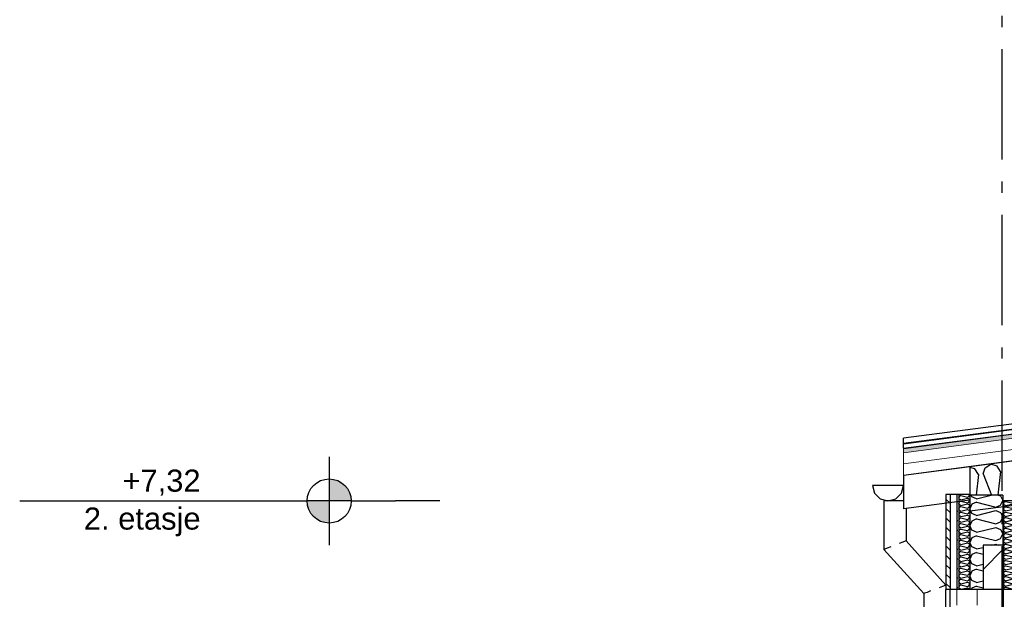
# Model space of a CAD drawing. Header units: millimetres. Extents: x -82116 to -57126, y -2070 to 13065.
# Tile 9 of 74: x -82116 to -77662, y 6875 to 9499. Entities that reach past the tile are written whole.
import ezdxf
from ezdxf.enums import TextEntityAlignment as Align

# ---------------------------------------------------------------- set-up
doc = ezdxf.new("R2010")
doc.units = ezdxf.units.MM
doc.header["$LTSCALE"] = 0.5
doc.header["$MEASUREMENT"] = 0
doc.linetypes.add('Akselinje', pattern=[1500, 1000, -200, 100, -200])
doc.linetypes.add('PLINE', pattern=[0])
for name, color, linetype in [('0(Nye konstruksjoner)', 7, 'Continuous'), ('223- Bjelker (Skravur)(Nye konstruksjoner)', 7, 'Continuous'), ('223- Bjelker(Nye konstruksjoner)', 7, 'Continuous'), ('232- Ikke-bærende yttervegger', 7, 'Continuous'), ('232- Ikke-bærende yttervegger (Skravur)', 7, 'Continuous'), ('232- Ikke-bærende yttervegger (Skravur)(Nye konstruksjoner)', 7, 'Continuous'), ('232- Ikke-bærende yttervegger(Nye konstruksjoner)', 7, 'Continuous'), ('235- Utvendig kledning og overflate (Skravur)(Nye konstruksjoner)', 7, 'Continuous'), ('235- Utvendig kledning og overflate(Nye konstruksjoner)', 7, 'Continuous'), ('261- Primærkonstruksjon (tak)', 7, 'Continuous'), ('261- Primærkonstruksjon (tak) (Skravur)', 7, 'Continuous'), ('261- Primærkonstruksjon (tak)(Nye konstruksjoner)', 7, 'Continuous'), ('262- Taktekking (Skravur)(Nye konstruksjoner)', 7, 'Continuous'), ('265- Gesimser_ takrenner og nedløp(Nye konstruksjoner)', 7, 'Continuous'), ('82-- Modullinjer', 7, 'Continuous')]:
    doc.layers.add(name, color=color, linetype=linetype)
doc.layers.add('234- Vinduer_ dører_ porter(Nye konstruksjoner)', color=7, linetype='Continuous', lineweight=0)
doc.layers.add('262- Taktekking(Nye konstruksjoner)', color=7, linetype='Continuous', lineweight=0)
doc.styles.add('GENERATED_STYLE_1', font='arial.ttf')
doc.styles.add('GENERATED_STYLE_3', font='arial.ttf')
pattern_1 = [(0, (0, 0), (0, 43.30127), [0, -25]), (0, (12.5, 21.65), (0, 43.30127), [0, -25])]

# ---------------------------------------------------------------- blocks, each defined once
blk = doc.blocks.new('*X4')
at = {"layer": '261- Primærkonstruksjon (tak) (Skravur)', "linetype": 'PLINE'}
for p, q in [((-77749.2, 7470.8), (-77723.6, 7487.4)), ((-77694.5, 7478), (-77723.6, 7487.4)), ((-77794.8, 7464.8), (-77818.2, 7472.3)), ((-77779, 7439.6), (-77794.8, 7464.8)), ((-77779, 7439.6), (-77789.6, 7347)), ((-77757.9, 7442.3), (-77749.2, 7470.8)), ((-77757.9, 7442.3), (-77720.3, 7347)), ((-77678.7, 7452.8), (-77694.5, 7478)), ((-77678.7, 7452.8), (-77690.8, 7347))]:
    blk.add_line(p, q, dxfattribs=at)
blk = doc.blocks.new('*X7')
at = {"layer": '232- Ikke-bærende yttervegger (Skravur)', "linetype": 'PLINE'}
for p, q in [((-77808.4, 7339.5), (-77811.9, 7347)), ((-77788, 7330.3), (-77808.4, 7339.5)), ((-77788, 7314.4), (-77808.4, 7305.1)), ((-77788, 7330.3), (-77721, 7347)), ((-77788, 7314.4), (-77700, 7292.4)), ((-77688.5, 7347), (-77679.7, 7343)), ((-77679.7, 7343), (-77668.2, 7322.3)), ((-77679.7, 7301.6), (-77668.2, 7322.3)), ((-77808.4, 7305.1), (-77818.2, 7284.4)), ((-77808.4, 7263.7), (-77818.2, 7284.4)), ((-77788, 7254.4), (-77808.4, 7263.7)), ((-77788, 7254.4), (-77700, 7276.4)), ((-77700, 7292.4), (-77679.7, 7301.6)), ((-77700, 7276.4), (-77679.7, 7267.2)), ((-77679.7, 7267.2), (-77668.2, 7246.4)), ((-77808.4, 7229.2), (-77818.2, 7208.5)), ((-77788, 7238.5), (-77808.4, 7229.2)), ((-77788, 7238.5), (-77700, 7216.5)), ((-77700, 7216.5), (-77679.7, 7225.7)), ((-77679.7, 7225.7), (-77668.2, 7246.4)), ((-77808.4, 7187.8), (-77818.2, 7208.5)), ((-77788, 7178.5), (-77808.4, 7187.8)), ((-77788, 7178.5), (-77700, 7200.5)), ((-77700, 7200.5), (-77679.7, 7191.3)), ((-77679.7, 7191.3), (-77668.2, 7170.6)), ((-77808.4, 7153.3), (-77818.2, 7132.6)), ((-77808.4, 7111.9), (-77818.2, 7132.6)), ((-77788, 7162.6), (-77808.4, 7153.3)), ((-77788, 7162.6), (-77700, 7140.6)), ((-77700, 7140.6), (-77679.7, 7149.8)), ((-77679.7, 7149.8), (-77668.2, 7170.6)), ((-77788, 7102.7), (-77808.4, 7111.9)), ((-77788, 7086.7), (-77808.4, 7077.5)), ((-77788, 7102.7), (-77758.2, 7110.1)), ((-77788, 7086.7), (-77758.2, 7079.2)), ((-77718.7, 7120), (-77700, 7124.7)), ((-77700, 7124.7), (-77689.8, 7120)), ((-77808.4, 7077.5), (-77818.2, 7056.7)), ((-77808.4, 7036), (-77818.2, 7056.7)), ((-77808.4, 7001.6), (-77818.2, 6980.9)), ((-77788, 7026.8), (-77808.4, 7036)), ((-77788, 7010.8), (-77808.4, 7001.6)), ((-77788, 7026.8), (-77758.2, 7034.2)), ((-77788, 7010.8), (-77758.2, 7003.4)), ((-77808.4, 6960.1), (-77818.2, 6980.9)), ((-77788, 6950.9), (-77808.4, 6960.1)), ((-77788, 6950.9), (-77758.2, 6958.4)), ((-77808.4, 6925.7), (-77811.1, 6920)), ((-77788, 6935), (-77808.4, 6925.7)), ((-77788, 6935), (-77758.2, 6927.5))]:
    blk.add_line(p, q, dxfattribs=at)
blk = doc.blocks.new('*X13')
at = {"layer": '232- Ikke-bærende yttervegger (Skravur)(Nye konstruksjoner)', "linetype": 'PLINE'}
for p, q in [((-77663, 7315.3), (-77666.2, 7308.7)), ((-77663, 7302), (-77666.2, 7308.7)), ((-77656.5, 7318.3), (-77663, 7315.3)), ((-77656.5, 7318.3), (-77628.4, 7311.2)), ((-77656.5, 7299.1), (-77628.4, 7306.1)), ((-77628.4, 7311.2), (-77621.9, 7314.2)), ((-77628.4, 7306.1), (-77621.9, 7303.2)), ((-77621.9, 7314.2), (-77618.6, 7320)), ((-77663, 7291), (-77666.2, 7284.4)), ((-77663, 7277.8), (-77666.2, 7284.4)), ((-77663, 7266.7), (-77666.2, 7260.1)), ((-77656.5, 7299.1), (-77663, 7302)), ((-77656.5, 7294), (-77663, 7291)), ((-77656.5, 7274.8), (-77663, 7277.8)), ((-77656.5, 7269.7), (-77663, 7266.7)), ((-77656.5, 7294), (-77628.4, 7286.9)), ((-77656.5, 7274.8), (-77628.4, 7281.8)), ((-77656.5, 7269.7), (-77628.4, 7262.7)), ((-77628.4, 7286.9), (-77621.9, 7289.9)), ((-77628.4, 7281.8), (-77621.9, 7278.9)), ((-77628.4, 7262.7), (-77621.9, 7265.6)), ((-77621.9, 7303.2), (-77618.2, 7296.5)), ((-77621.9, 7289.9), (-77618.2, 7296.5)), ((-77621.9, 7278.9), (-77618.2, 7272.2)), ((-77621.9, 7265.6), (-77618.2, 7272.2)), ((-77663, 7253.5), (-77666.2, 7260.1)), ((-77663, 7242.5), (-77666.2, 7235.8)), ((-77663, 7229.2), (-77666.2, 7235.8)), ((-77663, 7218.2), (-77666.2, 7211.5)), ((-77656.5, 7250.5), (-77663, 7253.5)), ((-77656.5, 7245.4), (-77663, 7242.5)), ((-77656.5, 7226.2), (-77663, 7229.2)), ((-77656.5, 7221.1), (-77663, 7218.2)), ((-77656.5, 7250.5), (-77628.4, 7257.5)), ((-77656.5, 7245.4), (-77628.4, 7238.4)), ((-77656.5, 7226.2), (-77628.4, 7233.3)), ((-77656.5, 7221.1), (-77628.4, 7214.1)), ((-77628.4, 7257.5), (-77621.9, 7254.6)), ((-77628.4, 7238.4), (-77621.9, 7241.3)), ((-77628.4, 7233.3), (-77621.9, 7230.3)), ((-77628.4, 7214.1), (-77621.9, 7217)), ((-77621.9, 7254.6), (-77618.2, 7248)), ((-77621.9, 7241.3), (-77618.2, 7248)), ((-77621.9, 7230.3), (-77618.2, 7223.7)), ((-77621.9, 7217), (-77618.2, 7223.7)), ((-77663, 7204.9), (-77666.2, 7211.5)), ((-77663, 7193.9), (-77666.2, 7187.3)), ((-77663, 7180.6), (-77666.2, 7187.3)), ((-77656.5, 7201.9), (-77663, 7204.9)), ((-77656.5, 7196.8), (-77663, 7193.9)), ((-77656.5, 7177.7), (-77663, 7180.6)), ((-77656.5, 7172.6), (-77663, 7169.6)), ((-77656.5, 7201.9), (-77628.4, 7209)), ((-77656.5, 7196.8), (-77628.4, 7189.8)), ((-77656.5, 7177.7), (-77628.4, 7184.7)), ((-77656.5, 7172.6), (-77628.4, 7165.5)), ((-77628.4, 7209), (-77621.9, 7206)), ((-77628.4, 7189.8), (-77621.9, 7192.8)), ((-77628.4, 7184.7), (-77621.9, 7181.7)), ((-77621.9, 7206), (-77618.2, 7199.4)), ((-77621.9, 7192.8), (-77618.2, 7199.4)), ((-77621.9, 7181.7), (-77618.2, 7175.1)), ((-77621.9, 7168.5), (-77618.2, 7175.1)), ((-77663, 7169.6), (-77666.2, 7163)), ((-77663, 7156.3), (-77666.2, 7163)), ((-77663, 7145.3), (-77666.2, 7138.7)), ((-77663, 7132.1), (-77666.2, 7138.7)), ((-77656.5, 7153.4), (-77663, 7156.3)), ((-77656.5, 7148.3), (-77663, 7145.3)), ((-77656.5, 7129.1), (-77663, 7132.1)), ((-77656.5, 7153.4), (-77628.4, 7160.4)), ((-77656.5, 7148.3), (-77628.4, 7141.2)), ((-77656.5, 7129.1), (-77628.4, 7136.1)), ((-77628.4, 7165.5), (-77621.9, 7168.5)), ((-77628.4, 7160.4), (-77621.9, 7157.5)), ((-77628.4, 7141.2), (-77621.9, 7144.2)), ((-77628.4, 7136.1), (-77621.9, 7133.2)), ((-77621.9, 7157.5), (-77618.2, 7150.8)), ((-77621.9, 7144.2), (-77618.2, 7150.8)), ((-77621.9, 7133.2), (-77618.2, 7126.6)), ((-77663, 7121), (-77666.2, 7114.4)), ((-77663, 7107.8), (-77666.2, 7114.4)), ((-77663, 7096.8), (-77666.2, 7090.1)), ((-77663, 7083.5), (-77666.2, 7090.1)), ((-77656.5, 7124), (-77663, 7121)), ((-77656.5, 7104.8), (-77663, 7107.8)), ((-77656.5, 7099.7), (-77663, 7096.8)), ((-77656.5, 7080.5), (-77663, 7083.5)), ((-77656.5, 7124), (-77628.4, 7117)), ((-77656.5, 7104.8), (-77628.4, 7111.9)), ((-77656.5, 7099.7), (-77628.4, 7092.7)), ((-77656.5, 7080.5), (-77628.4, 7087.6)), ((-77628.4, 7117), (-77621.9, 7119.9)), ((-77628.4, 7111.9), (-77621.9, 7108.9)), ((-77628.4, 7092.7), (-77621.9, 7095.6)), ((-77628.4, 7087.6), (-77621.9, 7084.6)), ((-77621.9, 7119.9), (-77618.2, 7126.6)), ((-77621.9, 7108.9), (-77618.2, 7102.3)), ((-77621.9, 7095.6), (-77618.2, 7102.3)), ((-77621.9, 7084.6), (-77618.2, 7078)), ((-77663, 7072.5), (-77666.2, 7065.9)), ((-77663, 7059.2), (-77666.2, 7065.9)), ((-77663, 7048.2), (-77666.2, 7041.6)), ((-77663, 7034.9), (-77666.2, 7041.6)), ((-77656.5, 7075.4), (-77663, 7072.5)), ((-77656.5, 7056.3), (-77663, 7059.2)), ((-77656.5, 7051.2), (-77663, 7048.2)), ((-77656.5, 7075.4), (-77628.4, 7068.4)), ((-77656.5, 7056.3), (-77628.4, 7063.3)), ((-77656.5, 7051.2), (-77628.4, 7044.1)), ((-77656.5, 7032), (-77628.4, 7039)), ((-77628.4, 7068.4), (-77621.9, 7071.4)), ((-77628.4, 7063.3), (-77621.9, 7060.3)), ((-77628.4, 7044.1), (-77621.9, 7047.1)), ((-77628.4, 7039), (-77621.9, 7036.1)), ((-77621.9, 7071.4), (-77618.2, 7078)), ((-77621.9, 7060.3), (-77618.2, 7053.7)), ((-77621.9, 7047.1), (-77618.2, 7053.7)), ((-77663, 7023.9), (-77666.2, 7017.3)), ((-77663, 7010.7), (-77666.2, 7017.3)), ((-77663, 6999.6), (-77666.2, 6993)), ((-77656.5, 7032), (-77663, 7034.9)), ((-77656.5, 7026.9), (-77663, 7023.9)), ((-77656.5, 7007.7), (-77663, 7010.7)), ((-77656.5, 7002.6), (-77663, 6999.6)), ((-77656.5, 7026.9), (-77628.4, 7019.8)), ((-77656.5, 7007.7), (-77628.4, 7014.7)), ((-77656.5, 7002.6), (-77628.4, 6995.6)), ((-77628.4, 7019.8), (-77621.9, 7022.8)), ((-77628.4, 7014.7), (-77621.9, 7011.8)), ((-77628.4, 6995.6), (-77621.9, 6998.5)), ((-77621.9, 7036.1), (-77618.2, 7029.4)), ((-77621.9, 7022.8), (-77618.2, 7029.4)), ((-77621.9, 7011.8), (-77618.2, 7005.1)), ((-77621.9, 6998.5), (-77618.2, 7005.1)), ((-77663, 6986.4), (-77666.2, 6993)), ((-77663, 6975.4), (-77666.2, 6968.7)), ((-77663, 6962.1), (-77666.2, 6968.7)), ((-77663, 6951.1), (-77666.2, 6944.4)), ((-77656.5, 6983.4), (-77663, 6986.4)), ((-77656.5, 6978.3), (-77663, 6975.4)), ((-77656.5, 6959.1), (-77663, 6962.1)), ((-77656.5, 6954), (-77663, 6951.1)), ((-77656.5, 6983.4), (-77628.4, 6990.5)), ((-77656.5, 6978.3), (-77628.4, 6971.3)), ((-77656.5, 6959.1), (-77628.4, 6966.2)), ((-77656.5, 6954), (-77628.4, 6947)), ((-77628.4, 6990.5), (-77621.9, 6987.5)), ((-77628.4, 6971.3), (-77621.9, 6974.2)), ((-77628.4, 6966.2), (-77621.9, 6963.2)), ((-77628.4, 6947), (-77621.9, 6950)), ((-77621.9, 6987.5), (-77618.2, 6980.9)), ((-77621.9, 6974.2), (-77618.2, 6980.9)), ((-77621.9, 6963.2), (-77618.2, 6956.6)), ((-77621.9, 6950), (-77618.2, 6956.6)), ((-77663, 6937.8), (-77666.2, 6944.4)), ((-77663, 6926.8), (-77666.2, 6920.2)), ((-77666.1, 6920), (-77666.2, 6920.2)), ((-77656.5, 6934.9), (-77663, 6937.8)), ((-77656.5, 6929.8), (-77663, 6926.8)), ((-77656.5, 6934.9), (-77628.4, 6941.9)), ((-77656.5, 6929.8), (-77628.4, 6922.7)), ((-77628.4, 6941.9), (-77621.9, 6938.9)), ((-77628.4, 6922.7), (-77621.9, 6925.7)), ((-77621.9, 6938.9), (-77618.2, 6932.3)), ((-77621.9, 6925.7), (-77618.2, 6932.3))]:
    blk.add_line(p, q, dxfattribs=at)
blk = doc.blocks.new('*X17')
at = {"layer": '235- Utvendig kledning og overflate (Skravur)(Nye konstruksjoner)', "linetype": 'PLINE'}
for p, q in [((-77819.5, 7350), (-77818.2, 7347.6)), ((-77864.9, 7341.9), (-77868.2, 7335)), ((-77864.9, 7328.1), (-77868.2, 7335)), ((-77864.9, 7316.6), (-77868.2, 7309.7)), ((-77864.9, 7302.8), (-77868.2, 7309.7)), ((-77858.1, 7345), (-77864.9, 7341.9)), ((-77858.1, 7325), (-77864.9, 7328.1)), ((-77858.1, 7319.7), (-77864.9, 7316.6)), ((-77858.1, 7345), (-77828.8, 7337.6)), ((-77858.1, 7325), (-77828.8, 7332.3)), ((-77858.1, 7319.7), (-77828.8, 7312.3)), ((-77858.1, 7299.7), (-77828.8, 7307)), ((-77828.8, 7337.6), (-77822, 7340.7)), ((-77828.8, 7332.3), (-77822, 7329.2)), ((-77828.8, 7312.3), (-77822, 7315.4)), ((-77828.8, 7307), (-77822, 7303.9)), ((-77822, 7340.7), (-77818.2, 7347.6)), ((-77822, 7329.2), (-77818.2, 7322.3)), ((-77822, 7315.4), (-77818.2, 7322.3)), ((-77864.9, 7291.3), (-77868.2, 7284.4)), ((-77864.9, 7277.5), (-77868.2, 7284.4)), ((-77864.9, 7266), (-77868.2, 7259.1)), ((-77858.1, 7299.7), (-77864.9, 7302.8)), ((-77858.1, 7294.4), (-77864.9, 7291.3)), ((-77858.1, 7274.4), (-77864.9, 7277.5)), ((-77858.1, 7269.1), (-77864.9, 7266)), ((-77858.1, 7294.4), (-77828.8, 7287)), ((-77858.1, 7274.4), (-77828.8, 7281.7)), ((-77858.1, 7269.1), (-77828.8, 7261.7)), ((-77828.8, 7287), (-77822, 7290.1)), ((-77828.8, 7281.7), (-77822, 7278.6)), ((-77828.8, 7261.7), (-77822, 7264.8)), ((-77822, 7303.9), (-77818.2, 7297)), ((-77822, 7290.1), (-77818.2, 7297)), ((-77822, 7278.6), (-77818.2, 7271.7)), ((-77822, 7264.8), (-77818.2, 7271.7)), ((-77864.9, 7252.2), (-77868.2, 7259.1)), ((-77864.9, 7240.7), (-77868.2, 7233.8)), ((-77864.9, 7226.9), (-77868.2, 7233.8)), ((-77858.1, 7249.1), (-77864.9, 7252.2)), ((-77858.1, 7243.8), (-77864.9, 7240.7)), ((-77858.1, 7223.8), (-77864.9, 7226.9)), ((-77858.1, 7218.5), (-77864.9, 7215.4)), ((-77858.1, 7249.1), (-77828.8, 7256.4)), ((-77858.1, 7243.8), (-77828.8, 7236.5)), ((-77858.1, 7223.8), (-77828.8, 7231.1)), ((-77858.1, 7218.5), (-77828.8, 7211.2)), ((-77828.8, 7256.4), (-77822, 7253.3)), ((-77828.8, 7236.5), (-77822, 7239.5)), ((-77828.8, 7231.1), (-77822, 7228.1)), ((-77822, 7253.3), (-77818.2, 7246.4)), ((-77822, 7239.5), (-77818.2, 7246.4)), ((-77822, 7228.1), (-77818.2, 7221.1)), ((-77822, 7214.2), (-77818.2, 7221.1)), ((-77864.9, 7215.4), (-77868.2, 7208.5)), ((-77864.9, 7201.6), (-77868.2, 7208.5)), ((-77864.9, 7190.1), (-77868.2, 7183.2)), ((-77864.9, 7176.3), (-77868.2, 7183.2)), ((-77858.1, 7198.5), (-77864.9, 7201.6)), ((-77858.1, 7193.2), (-77864.9, 7190.1)), ((-77858.1, 7173.2), (-77864.9, 7176.3)), ((-77858.1, 7198.5), (-77828.8, 7205.8)), ((-77858.1, 7193.2), (-77828.8, 7185.9)), ((-77858.1, 7173.2), (-77828.8, 7180.6)), ((-77828.8, 7211.2), (-77822, 7214.2)), ((-77828.8, 7205.8), (-77822, 7202.8)), ((-77828.8, 7185.9), (-77822, 7188.9)), ((-77828.8, 7180.6), (-77822, 7177.5)), ((-77822, 7202.8), (-77818.2, 7195.9)), ((-77822, 7188.9), (-77818.2, 7195.9)), ((-77822, 7177.5), (-77818.2, 7170.6)), ((-77864.9, 7164.8), (-77868.2, 7157.9)), ((-77864.9, 7151), (-77868.2, 7157.9)), ((-77864.9, 7139.5), (-77868.2, 7132.6)), ((-77864.9, 7125.7), (-77868.2, 7132.6)), ((-77858.1, 7167.9), (-77864.9, 7164.8)), ((-77858.1, 7147.9), (-77864.9, 7151)), ((-77858.1, 7142.6), (-77864.9, 7139.5)), ((-77858.1, 7167.9), (-77828.8, 7160.6)), ((-77858.1, 7147.9), (-77828.8, 7155.3)), ((-77858.1, 7142.6), (-77828.8, 7135.3)), ((-77858.1, 7122.6), (-77828.8, 7130)), ((-77828.8, 7160.6), (-77822, 7163.7)), ((-77828.8, 7155.3), (-77822, 7152.2)), ((-77828.8, 7135.3), (-77822, 7138.4)), ((-77828.8, 7130), (-77822, 7126.9)), ((-77822, 7163.7), (-77818.2, 7170.6)), ((-77822, 7152.2), (-77818.2, 7145.3)), ((-77822, 7138.4), (-77818.2, 7145.3)), ((-77864.9, 7114.2), (-77868.2, 7107.3)), ((-77864.9, 7100.4), (-77868.2, 7107.3)), ((-77864.9, 7088.9), (-77868.2, 7082)), ((-77858.1, 7122.6), (-77864.9, 7125.7)), ((-77858.1, 7117.3), (-77864.9, 7114.2)), ((-77858.1, 7097.3), (-77864.9, 7100.4)), ((-77858.1, 7092), (-77864.9, 7088.9)), ((-77858.1, 7117.3), (-77828.8, 7110)), ((-77858.1, 7097.3), (-77828.8, 7104.7)), ((-77858.1, 7092), (-77828.8, 7084.7)), ((-77828.8, 7110), (-77822, 7113.1)), ((-77828.8, 7104.7), (-77822, 7101.6)), ((-77828.8, 7084.7), (-77822, 7087.8)), ((-77822, 7126.9), (-77818.2, 7120)), ((-77822, 7113.1), (-77818.2, 7120)), ((-77822, 7101.6), (-77818.2, 7094.7)), ((-77822, 7087.8), (-77818.2, 7094.7)), ((-77864.9, 7075.1), (-77868.2, 7082)), ((-77864.9, 7063.7), (-77868.2, 7056.7)), ((-77864.9, 7049.8), (-77868.2, 7056.7)), ((-77864.9, 7038.4), (-77868.2, 7031.5)), ((-77858.1, 7072), (-77864.9, 7075.1)), ((-77858.1, 7066.7), (-77864.9, 7063.7)), ((-77858.1, 7046.8), (-77864.9, 7049.8)), ((-77858.1, 7041.4), (-77864.9, 7038.4)), ((-77858.1, 7072), (-77828.8, 7079.4)), ((-77858.1, 7066.7), (-77828.8, 7059.4)), ((-77858.1, 7046.8), (-77828.8, 7054.1)), ((-77858.1, 7041.4), (-77828.8, 7034.1)), ((-77828.8, 7079.4), (-77822, 7076.3)), ((-77828.8, 7059.4), (-77822, 7062.5)), ((-77828.8, 7054.1), (-77822, 7051)), ((-77822, 7076.3), (-77818.2, 7069.4)), ((-77822, 7062.5), (-77818.2, 7069.4)), ((-77822, 7051), (-77818.2, 7044.1)), ((-77822, 7037.2), (-77818.2, 7044.1)), ((-77864.9, 7024.5), (-77868.2, 7031.5)), ((-77864.9, 7013.1), (-77868.2, 7006.2)), ((-77864.9, 6999.3), (-77868.2, 7006.2)), ((-77858.1, 7021.5), (-77864.9, 7024.5)), ((-77858.1, 7016.1), (-77864.9, 7013.1)), ((-77858.1, 6996.2), (-77864.9, 6999.3)), ((-77858.1, 7021.5), (-77828.8, 7028.8)), ((-77858.1, 7016.1), (-77828.8, 7008.8)), ((-77858.1, 6996.2), (-77828.8, 7003.5)), ((-77828.8, 7034.1), (-77822, 7037.2)), ((-77828.8, 7028.8), (-77822, 7025.7)), ((-77828.8, 7008.8), (-77822, 7011.9)), ((-77828.8, 7003.5), (-77822, 7000.4)), ((-77822, 7025.7), (-77818.2, 7018.8)), ((-77822, 7011.9), (-77818.2, 7018.8)), ((-77822, 7000.4), (-77818.2, 6993.5)), ((-77822, 6986.6), (-77818.2, 6993.5)), ((-77864.9, 6987.8), (-77868.2, 6980.9)), ((-77864.9, 6974), (-77868.2, 6980.9)), ((-77864.9, 6962.5), (-77868.2, 6955.6)), ((-77864.9, 6948.7), (-77868.2, 6955.6)), ((-77858.1, 6990.9), (-77864.9, 6987.8)), ((-77858.1, 6970.9), (-77864.9, 6974)), ((-77858.1, 6965.6), (-77864.9, 6962.5)), ((-77858.1, 6990.9), (-77828.8, 6983.5)), ((-77858.1, 6970.9), (-77828.8, 6978.2)), ((-77858.1, 6965.6), (-77828.8, 6958.2)), ((-77858.1, 6945.6), (-77828.8, 6952.9)), ((-77828.8, 6983.5), (-77822, 6986.6)), ((-77828.8, 6978.2), (-77822, 6975.1)), ((-77828.8, 6958.2), (-77822, 6961.3)), ((-77828.8, 6952.9), (-77822, 6949.8)), ((-77822, 6975.1), (-77818.2, 6968.2)), ((-77822, 6961.3), (-77818.2, 6968.2)), ((-77822, 6949.8), (-77818.2, 6942.9)), ((-77864.9, 6937.2), (-77868.2, 6930.3)), ((-77864.9, 6923.4), (-77868.2, 6930.3)), ((-77858.1, 6945.6), (-77864.9, 6948.7)), ((-77858.1, 6940.3), (-77864.9, 6937.2)), ((-77858.1, 6920.3), (-77864.9, 6923.4)), ((-77858.1, 6940.3), (-77828.8, 6932.9)), ((-77858.1, 6920.3), (-77828.8, 6927.6)), ((-77828.8, 6932.9), (-77822, 6936)), ((-77828.8, 6927.6), (-77822, 6924.5)), ((-77822, 6936), (-77818.2, 6942.9)), ((-77822, 6924.5), (-77819.5, 6920))]:
    blk.add_line(p, q, dxfattribs=at)
blk = doc.blocks.new('Standard grid marker[1]', base_point=(-77673.2, 12565.5))
at = {"layer": '82-- Modullinjer', "linetype": 'Akselinje'}
blk.add_line((-77673.2, 12365.5), (-77673.2, 1550), dxfattribs=at)
at = {"layer": '82-- Modullinjer', "style": 'GENERATED_STYLE_1'}
for tag, p in [('AC_MarkerText_1_0', (-77673.2, 12903)), ('AC_MarkerText_1_1', (-77673.2, 1187.5))]:
    blk.add_attdef(tag, text='', height=175, rotation=360, dxfattribs=at).set_placement(p, align=Align.TOP_CENTER)

msp = doc.modelspace()

# ---------------------------------------------------------------- hatches: boundary and pattern name
at = {"linetype": 'Continuous'}
for points in [[(-80716.3, 7320), (-80616.3, 7320, 0.414214), (-80716.3, 7420)], [(-80716.3, 7320), (-80816.3, 7320, 0.414214), (-80716.3, 7220)]]:
    msp.add_hatch(color=256, dxfattribs=at).paths.add_polyline_path(points)
at = {"layer": '223- Bjelker (Skravur)(Nye konstruksjoner)', "linetype": 'Continuous'}
h = msp.add_hatch(dxfattribs=at)
h.set_pattern_fill('Skrålinjer_3', color=256, style=0, pattern_type=2)
h.set_pattern_definition([(45, (0, 0), (-127.2792, 127.2792), [])])
h.paths.add_polyline_path([(-77758.2, 7120), (-77758.2, 6920), (-77668.2, 6920), (-77668.2, 7120)])
at = {"layer": '232- Ikke-bærende yttervegger (Skravur)(Nye konstruksjoner)', "linetype": 'Continuous'}
msp.add_hatch(color=256, dxfattribs=at).paths.add_polyline_path([(-77666.2, 7320), (-77668.2, 7320), (-77668.2, 6920), (-77666.2, 6920)])
at = {"layer": '235- Utvendig kledning og overflate (Skravur)(Nye konstruksjoner)', "linetype": 'Continuous'}
h = msp.add_hatch(dxfattribs=at)
h.set_pattern_fill('Skrålinjer_1', color=256, style=0, pattern_type=2)
h.set_pattern_definition([(315, (0, 0), (21.213203, 21.213203), [])])
h.paths.add_polyline_path([(-77907.2, 7350), (-77926.2, 7350), (-77926.2, 6920), (-77907.2, 6920)])
h = msp.add_hatch(dxfattribs=at)
h.set_pattern_fill('Prikker_tett', color=256, style=0, pattern_type=2)
h.set_pattern_definition(pattern_1)
h.paths.add_polyline_path([(-77868.2, 7350), (-77877.2, 7350), (-77877.2, 6920), (-77868.2, 6920)])
at = {"layer": '262- Taktekking (Skravur)(Nye konstruksjoner)', "linetype": 'Continuous'}
msp.add_hatch(color=256, dxfattribs=at).paths.add_polyline_path([(-78118.2, 7556.5), (-64162.3, 9393.8), (-64163, 9395.7), (-64163, 9395.7), (-73336, 8188.1), (-78118.2, 7558.5)])
h = msp.add_hatch(dxfattribs=at)
h.set_pattern_fill('Prikker_tett', color=256, style=0, pattern_type=2)
h.set_pattern_definition(pattern_1)
h.paths.add_polyline_path([(-78118.2, 7435.4), (-64143.2, 9275.3), (-64143.2, 9277.3), (-78118.2, 7437.5)])
at = {"layer": '262- Taktekking(Nye konstruksjoner)', "linetype": 'Continuous'}
msp.add_hatch(color=256, dxfattribs=at).paths.add_polyline_path([(-78118.2, 7538.3), (-64143.2, 9378.2), (-64143.2, 9396.3), (-64162.3, 9393.8), (-64162.3, 9393.8), (-78118.2, 7556.5)])

# ---------------------------------------------------------------- linework, layer by layer
at = {"linetype": 'PLINE'}
for p, q in [((-80716.3, 7520), (-80716.3, 7120)), ((-82116.3, 7320), (-80816.3, 7320)), ((-80616.3, 7320), (-80816.3, 7320)), ((-80616.3, 7320), (-80416.3, 7320)), ((-80316.3, 7320), (-80416.3, 7320)), ((-80216.3, 7320), (-80316.3, 7320))]:
    msp.add_line(p, q, dxfattribs=at)
msp.add_circle((-80716.3, 7320), 100, dxfattribs=at)
at = {"layer": '0(Nye konstruksjoner)', "linetype": 'PLINE'}
for p, q in [((-77926.2, 4534.3), (-77926.2, 6920)), ((-77907.2, 4537.1), (-77907.2, 6920)), ((-77668.2, 6920), (-77668.2, 6330)), ((-77666.2, 4500), (-77666.2, 6920))]:
    msp.add_line(p, q, dxfattribs=at)
at = {"layer": '0(Nye konstruksjoner)', "linetype": 'PLINE', "flags": 128}
for points in [[(-77818.2, 6920), (-77868.2, 6920), (-77877.2, 6920), (-77907.2, 6920), (-77926.2, 6920)], [(-77668.2, 6920), (-77758.2, 6920), (-77785.2, 6920), (-77818.2, 6920)], [(-77605.7, 6920), (-77618.2, 6920), (-77666.2, 6920), (-77668.2, 6920)]]:
    msp.add_lwpolyline(points, dxfattribs=at)
at = {"layer": '223- Bjelker(Nye konstruksjoner)', "linetype": 'PLINE'}
msp.add_line((-77668.2, 7120), (-77668.2, 6920), dxfattribs=at)
at = {"layer": '232- Ikke-bærende yttervegger', "linetype": 'PLINE'}
for p, q in [((-77668.2, 7347), (-77818.2, 7347)), ((-77668.2, 7347), (-77668.2, 7320)), ((-77668.2, 7320), (-77668.2, 7120)), ((-77758.2, 7120), (-77758.2, 6920)), ((-77668.2, 7120), (-77758.2, 7120))]:
    msp.add_line(p, q, dxfattribs=at)
at = {"layer": '232- Ikke-bærende yttervegger', "linetype": 'PLINE', "flags": 128}
msp.add_lwpolyline([(-77818.2, 7347), (-77818.2, 7323.6), (-77818.2, 7273.2), (-77818.2, 6920)], dxfattribs=at)
at = {"layer": '232- Ikke-bærende yttervegger(Nye konstruksjoner)', "linetype": 'PLINE'}
msp.add_line((-77666.2, 7320), (-77666.2, 6920), dxfattribs=at)
at = {"layer": '232- Ikke-bærende yttervegger(Nye konstruksjoner)', "linetype": 'PLINE', "flags": 128}
msp.add_lwpolyline([(-77618.2, 7320), (-77666.2, 7320), (-77668.2, 7320)], dxfattribs=at)
at = {"layer": '234- Vinduer_ dører_ porter(Nye konstruksjoner)', "linetype": 'PLINE'}
for p, q in [((-77877.2, 6920), (-77877.2, 6849)), ((-77785.2, 6920), (-77785.2, 6849))]:
    msp.add_line(p, q, dxfattribs=at)
at = {"layer": '235- Utvendig kledning og overflate(Nye konstruksjoner)', "linetype": 'PLINE'}
for p, q in [((-77926.2, 7350), (-77926.2, 6920)), ((-77907.2, 7350), (-77907.2, 6920)), ((-77877.2, 7350), (-77877.2, 6920)), ((-77868.2, 7350), (-77868.2, 6920)), ((-77818.2, 7350), (-77868.2, 7350))]:
    msp.add_line(p, q, dxfattribs=at)
at = {"layer": '235- Utvendig kledning og overflate(Nye konstruksjoner)', "linetype": 'PLINE', "flags": 128}
msp.add_lwpolyline([(-77868.2, 7350), (-77877.2, 7350), (-77907.2, 7350), (-77926.2, 7350)], dxfattribs=at)
at = {"layer": '261- Primærkonstruksjon (tak)', "linetype": 'PLINE'}
for p, q in [((-64193.2, 9268.7), (-77818.2, 7474.9)), ((-77605.7, 7301.2), (-77818.2, 7273.2))]:
    msp.add_line(p, q, dxfattribs=at)
at = {"layer": '261- Primærkonstruksjon (tak)', "linetype": 'PLINE', "flags": 128}
msp.add_lwpolyline([(-77818.2, 7474.9), (-77818.2, 7350), (-77818.2, 7347)], dxfattribs=at)
at = {"layer": '261- Primærkonstruksjon (tak)(Nye konstruksjoner)', "linetype": 'PLINE'}
for p, q in [((-77818.2, 7474.9), (-78118.2, 7435.4)), ((-78118.2, 7435.4), (-78118.2, 7284.1)), ((-77818.2, 7323.6), (-78118.2, 7284.1))]:
    msp.add_line(p, q, dxfattribs=at)
at = {"layer": '262- Taktekking(Nye konstruksjoner)', "linetype": 'PLINE'}
for p, q in [((-64143.2, 9398.3), (-78118.2, 7558.5)), ((-64143.2, 9396.3), (-78118.2, 7556.5)), ((-64143.2, 9378.2), (-78118.2, 7538.3)), ((-64143.2, 9327.7), (-78118.2, 7487.9)), ((-64143.2, 9277.3), (-78118.2, 7437.5))]:
    msp.add_line(p, q, dxfattribs=at)
at = {"layer": '262- Taktekking(Nye konstruksjoner)', "linetype": 'PLINE', "flags": 128}
msp.add_lwpolyline([(-78118.2, 7558.5), (-78118.2, 7556.5), (-78118.2, 7538.3), (-78118.2, 7487.9), (-78118.2, 7437.5), (-78118.2, 7435.4)], dxfattribs=at)
at = {"layer": '265- Gesimser_ takrenner og nedløp(Nye konstruksjoner)', "linetype": 'PLINE'}
for p, q in [((-75356.2, 7967.6), (-78118.2, 7603.9)), ((-75356.2, 7943.3), (-78118.2, 7579.6)), ((-75356.2, 7941.5), (-78118.2, 7577.8)), ((-78118.2, 7579.6), (-78118.2, 7603.9)), ((-78118.2, 7577.8), (-78118.2, 7579.6)), ((-78118.2, 7558.5), (-78118.2, 7577.8)), ((-78188.2, 7390), (-78258.2, 7390)), ((-78258.2, 7390), (-78248.8, 7355)), ((-78248.8, 7355), (-78223.2, 7329.4)), ((-78118.2, 7390), (-78188.2, 7390)), ((-78153.2, 7329.4), (-78127.5, 7355)), ((-78127.5, 7355), (-78118.2, 7390)), ((-78223.2, 7329.4), (-78188.2, 7320)), ((-78202.4, 7320), (-78206.2, 7320)), ((-78206.2, 7320), (-78206.2, 7100.8)), ((-78191.5, 7320), (-78202.4, 7320)), ((-78175.3, 7320), (-78191.5, 7320)), ((-78188.2, 7320), (-78153.2, 7329.4)), ((-78156.2, 7320), (-78175.3, 7320)), ((-78137, 7320), (-78156.2, 7320)), ((-78120.8, 7320), (-78137, 7320)), ((-78118.2, 7320), (-78120.8, 7320)), ((-78106.2, 7285.7), (-78106.2, 7139.2)), ((-78120.8, 7133.6), (-78137, 7127.3)), ((-78110, 7137.7), (-78120.8, 7133.6)), ((-78106.2, 7139.2), (-78110, 7137.7)), ((-78106.2, 7139.2), (-77926.2, 6939.2)), ((-78202.4, 7102.3), (-78206.2, 7100.8)), ((-78206.2, 7100.8), (-78026.2, 6900.8)), ((-78191.5, 7106.4), (-78202.4, 7102.3)), ((-78175.3, 7112.7), (-78191.5, 7106.4)), ((-78011.5, 6906.4), (-78022.4, 6902.3)), ((-77995.3, 6912.7), (-78011.5, 6906.4)), ((-77940.8, 6933.6), (-77957, 6927.3)), ((-77930, 6937.7), (-77940.8, 6933.6)), ((-77926.2, 6939.2), (-77930, 6937.7)), ((-78022.4, 6902.3), (-78026.2, 6900.8)), ((-78026.2, 6900.8), (-78026.2, 6820))]:
    msp.add_line(p, q, dxfattribs=at)

# ---------------------------------------------------------------- block references
at = {"layer": '232- Ikke-bærende yttervegger'}
msp.add_blockref('*X7', (0, 0), dxfattribs=at)
at = {"layer": '232- Ikke-bærende yttervegger(Nye konstruksjoner)'}
msp.add_blockref('*X13', (0, 0), dxfattribs=at)
at = {"layer": '235- Utvendig kledning og overflate(Nye konstruksjoner)'}
msp.add_blockref('*X17', (0, 0), dxfattribs=at)
at = {"layer": '261- Primærkonstruksjon (tak)'}
msp.add_blockref('*X4', (0, 0), dxfattribs=at)
at = {"layer": '82-- Modullinjer', "linetype": 'PLINE'}
msp.add_blockref('Standard grid marker[1]', (-77673.2, 12565.5), dxfattribs=at)

# ---------------------------------------------------------------- texts
at = {"insert": (-81297.9, 7462.1), "char_height": 100, "attachment_point": 3, "line_spacing_factor": 1.029493, "style": 'GENERATED_STYLE_3'}
msp.add_mtext('\\A1;{\\pqr;\\pt0;\\fArial|b0|i0|c0|p0;\\W1.000000;+7,32\\P\\pqr;\\pt0;\\fArial|b0|i0|c0|p0;\\W1.000000;\\fArial|b0|i0|c0|p0;\\W1.000000;\\fArial|b0|i0|c0|p0;\\W1.000000;2. etasje}', dxfattribs=at)

doc.saveas('drawing.dxf')
